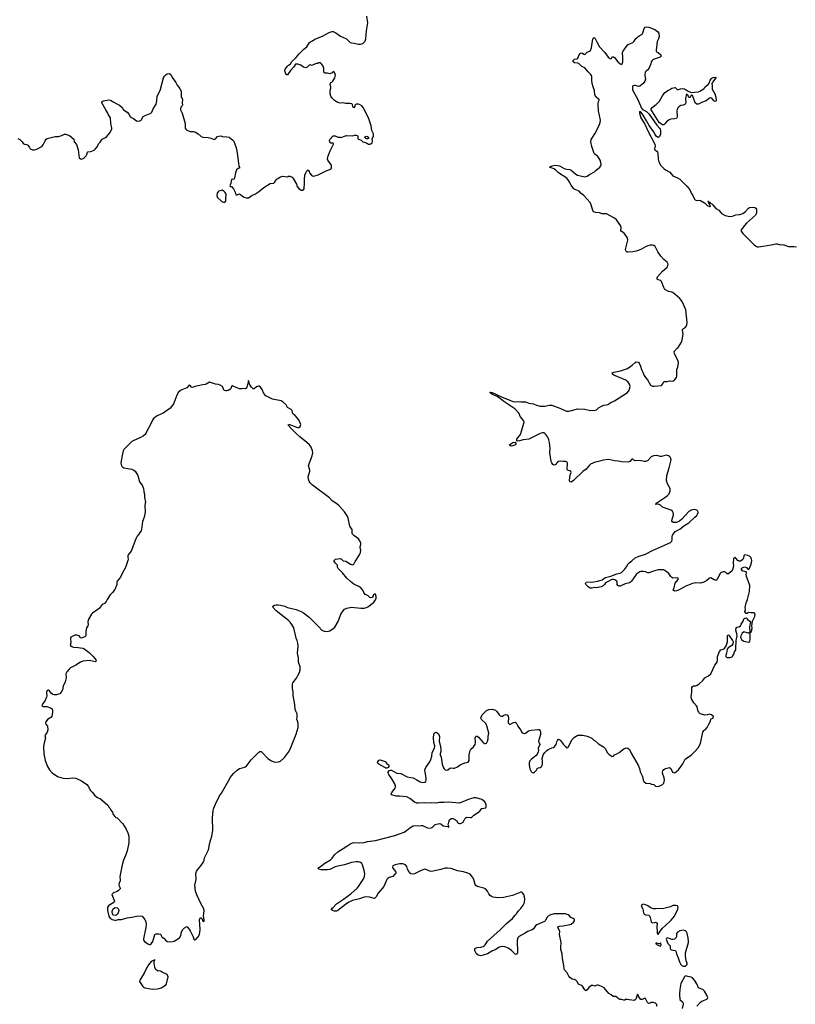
# Model space of a CAD drawing. Header units: inches. Extents: x 1771465 to 1971076, y 472029 to 643563.
# Tile 19 of 127: x 1856329 to 1869890, y 508529 to 525746. Entities that reach past the tile are written whole.
import ezdxf

# ---------------------------------------------------------------- set-up
doc = ezdxf.new("R2010")
doc.units = ezdxf.units.IN
doc.header["$MEASUREMENT"] = 0
for name, color, linetype in [('B8550', 7, 'Continuous'), ('B8551', 7, 'Continuous'), ('B8552', 7, 'Continuous'), ('B8560', 7, 'Continuous'), ('B8561', 7, 'Continuous'), ('B8562', 7, 'Continuous')]:
    doc.layers.add(name, color=color, linetype=linetype)

msp = doc.modelspace()

# ---------------------------------------------------------------- linework, layer by layer
at = {"layer": 'B8550', "color": 6, "elevation": 500}
for points in [[(1857992, 510000), (1858010, 509996), (1858018, 510000)], [(1858522, 510000), (1858532, 509972), (1858538, 509930), (1858536, 509870), (1858493, 509673), (1858496, 509650), (1858510, 509628), (1858570, 509585), (1858590, 509577), (1858610, 509577), (1858630, 509586), (1858658, 509630), (1858689, 509750), (1858717, 509763), (1858763, 509763), (1858790, 509758), (1858798, 509750), (1858801, 509730), (1858811, 509710), (1858821, 509701), (1858850, 509686), (1858877, 509650), (1858905, 509630), (1858970, 509620), (1859030, 509634), (1859125, 509690), (1859146, 509730), (1859160, 509790), (1859177, 509830), (1859210, 509865), (1859250, 509887), (1859270, 509875), (1859310, 509813), (1859362, 509710), (1859371, 509670), (1859390, 509656), (1859410, 509661), (1859452, 509710), (1859472, 509748), (1859485, 509830), (1859481, 509930), (1859473, 510000)], [(1859524, 510000), (1859530, 509985), (1859542, 509982), (1859550, 509974), (1859552, 510000)]]:
    msp.add_lwpolyline(points, dxfattribs=at)
msp.add_lwpolyline([(1858690, 509314), (1858680, 509300), (1858650, 509289), (1858630, 509275), (1858579, 509221), (1858550, 509172), (1858505, 509075), (1858428, 508950), (1858426, 508930), (1858435, 508910), (1858483, 508843), (1858494, 508830), (1858517, 508817), (1858650, 508796), (1858730, 508797), (1858770, 508805), (1858802, 508818), (1858861, 508850), (1858883, 508870), (1858896, 508890), (1858902, 508910), (1858924, 509010), (1858909, 509049), (1858818, 509090), (1858803, 509103), (1858776, 509116), (1858746, 509110), (1858704, 509144), (1858690, 509178), (1858679, 509250), (1858681, 509279), (1858688, 509290), (1858682, 509298), (1858690, 509294), (1858693, 509310)], close=True, dxfattribs=at)
at = {"layer": 'B8551', "color": 6, "elevation": 500}
for points in [[(1860000, 519278), (1859975, 519265), (1859950, 519258), (1859930, 519257), (1859904, 519264), (1859895, 519275), (1859873, 519330), (1859834, 519354), (1859805, 519365), (1859750, 519370), (1859650, 519406), (1859590, 519372), (1859570, 519365), (1859530, 519364), (1859450, 519341), (1859390, 519332), (1859350, 519313), (1859330, 519318), (1859312, 519352), (1859290, 519353), (1859252, 519308), (1859165, 519275), (1859139, 519261), (1859108, 519232), (1859078, 519182), (1859044, 519090), (1859015, 519030), (1858989, 518990), (1858951, 518949), (1858837, 518863), (1858730, 518817), (1858670, 518772), (1858650, 518743), (1858618, 518670), (1858552, 518550), (1858536, 518510), (1858522, 518490), (1858496, 518470), (1858430, 518434), (1858310, 518381), (1858292, 518368), (1858150, 518230), (1858140, 518210), (1858126, 518154), (1858102, 518030), (1858098, 517990), (1858110, 517947), (1858130, 517920), (1858149, 517909), (1858290, 517885), (1858323, 517870), (1858346, 517850), (1858396, 517776), (1858424, 517664), (1858470, 517607), (1858494, 517550), (1858500, 517490), (1858510, 517450), (1858513, 517390), (1858531, 517310), (1858523, 517290), (1858517, 517250), (1858523, 517137), (1858507, 517050), (1858475, 516970), (1858457, 516830), (1858450, 516809), (1858430, 516782), (1858414, 516750), (1858385, 516715), (1858362, 516670), (1858333, 516590), (1858304, 516530), (1858279, 516450), (1858228, 516390), (1858219, 516370), (1858217, 516350), (1858224, 516310), (1858222, 516290), (1858176, 516170), (1858124, 516076), (1858090, 515998), (1858033, 515930), (1858026, 515910), (1858029, 515870), (1858024, 515850), (1857990, 515781), (1857950, 515730), (1857910, 515692), (1857858, 515610), (1857838, 515570), (1857817, 515543), (1857810, 515535), (1857770, 515518), (1857719, 515450), (1857604, 515370), (1857587, 515350), (1857527, 515250), (1857518, 515210), (1857524, 515170), (1857521, 515150), (1857497, 515110), (1857484, 515050), (1857485, 514970), (1857470, 514955), (1857435, 514945), (1857410, 514929), (1857390, 514938), (1857386, 514950), (1857369, 514970), (1857350, 514981), (1857330, 514986), (1857290, 514983), (1857224, 514950), (1857217, 514930), (1857220, 514850), (1857210, 514810), (1857221, 514790), (1857270, 514772), (1857350, 514768), (1857430, 514758), (1857450, 514750), (1857542, 514682), (1857610, 514617), (1857650, 514570), (1857662, 514550), (1857667, 514530), (1857650, 514517), (1857550, 514540), (1857430, 514531), (1857390, 514511), (1857310, 514457), (1857215, 514410), (1857191, 514390), (1857150, 514341), (1857133, 514310), (1857139, 514239), (1857126, 514170), (1857090, 514090), (1857078, 514030), (1857054, 513986), (1857030, 513961), (1857010, 513950), (1856970, 513941), (1856930, 513940), (1856908, 513948), (1856885, 513965), (1856850, 514009), (1856830, 514022), (1856810, 514018), (1856799, 513990), (1856802, 513910), (1856794, 513886), (1856776, 513844), (1856736, 513790), (1856722, 513758), (1856714, 513750), (1856738, 513738), (1856806, 513734), (1856870, 513713), (1856894, 513694), (1856903, 513670), (1856903, 513630), (1856890, 513569), (1856873, 513547), (1856815, 513510), (1856787, 513470), (1856781, 513450), (1856785, 513430), (1856816, 513390), (1856818, 513330), (1856810, 513289), (1856771, 513230), (1856778, 513190), (1856776, 513170), (1856748, 513070), (1856744, 513030), (1856752, 512910), (1856775, 512795), (1856814, 512690), (1856850, 512628), (1856894, 512574), (1856990, 512514), (1857050, 512494), (1857090, 512486), (1857170, 512480), (1857250, 512487), (1857310, 512485), (1857410, 512438), (1857502, 512370), (1857523, 512343), (1857565, 512270), (1857598, 512238), (1857643, 512183), (1857688, 512148), (1857740, 512120), (1857871, 512010), (1857892, 511972), (1857910, 511954), (1857922, 511922), (1857951, 511891), (1857965, 511850), (1857990, 511812), (1858010, 511798), (1858030, 511792), (1858130, 511685), (1858190, 511592), (1858221, 511530), (1858235, 511470), (1858237, 511350), (1858205, 511210), (1858179, 511130), (1858145, 511050), (1858128, 510990), (1858085, 510795), (1858082, 510750), (1858088, 510710), (1858086, 510690), (1858070, 510650), (1858063, 510610), (1858079, 510579), (1858085, 510550), (1858059, 510521), (1858030, 510503), (1857970, 510477), (1857938, 510450), (1857985, 510330), (1857972, 510310), (1857890, 510255), (1857866, 510230), (1857861, 510210), (1857864, 510170), (1857887, 510070), (1857910, 510038), (1857945, 510010), (1857992, 510000)], [(1859552, 510000), (1859552, 510008), (1859544, 510070), (1859554, 510170), (1859545, 510210), (1859496, 510290), (1859463, 510370), (1859424, 510444), (1859403, 510510), (1859390, 510610), (1859413, 510710), (1859410, 510814), (1859421, 510850), (1859440, 510880), (1859498, 510950), (1859538, 511010), (1859552, 511050), (1859559, 511090), (1859630, 511230), (1859653, 511350), (1859686, 511470), (1859705, 511570), (1859702, 511790), (1859709, 511911), (1859716, 511950), (1859768, 512072), (1859793, 512110), (1859824, 512176), (1859858, 512222), (1860000, 512476)], [(1858018, 510000), (1858050, 510015), (1858110, 510012), (1858210, 510041), (1858291, 510051), (1858368, 510072), (1858438, 510078), (1858469, 510069), (1858518, 510010), (1858522, 510000)], [(1859473, 510000), (1859472, 510010), (1859490, 510046), (1859511, 510030), (1859524, 510000)]]:
    msp.add_lwpolyline(points, dxfattribs=at)
msp.add_lwpolyline([(1858010, 510084), (1857969, 510089), (1857954, 510114), (1857944, 510150), (1857949, 510170), (1857964, 510196), (1857986, 510214), (1858010, 510221), (1858030, 510216), (1858050, 510201), (1858059, 510190), (1858063, 510170), (1858051, 510130), (1858034, 510106)], close=True, dxfattribs=at)
at = {"layer": 'B8552', "color": 6, "elevation": 500}
msp.add_lwpolyline([(1856294, 523670), (1856330, 523652), (1856371, 523611), (1856390, 523581), (1856411, 523571), (1856445, 523565), (1856471, 523551), (1856491, 523530), (1856498, 523510), (1856512, 523490), (1856550, 523471), (1856590, 523471), (1856630, 523481), (1856713, 523527), (1856741, 523559), (1856772, 523630), (1856790, 523654), (1856810, 523667), (1856950, 523704), (1857010, 523705), (1857050, 523716), (1857110, 523747), (1857130, 523745), (1857199, 523719), (1857275, 523655), (1857281, 523610), (1857323, 523563), (1857351, 523470), (1857371, 523331), (1857390, 523311), (1857410, 523307), (1857450, 523327), (1857490, 523367), (1857505, 523390), (1857513, 523430), (1857522, 523438), (1857570, 523442), (1857630, 523466), (1857650, 523480), (1857687, 523530), (1857704, 523576), (1857734, 523606), (1857770, 523655), (1857830, 523684), (1857850, 523704), (1857903, 523770), (1857938, 523830), (1857942, 523850), (1857924, 523930), (1857914, 524030), (1857883, 524083), (1857871, 524111), (1857832, 524170), (1857765, 524290), (1857765, 524310), (1857770, 524316), (1857795, 524325), (1857890, 524342), (1857910, 524341), (1857930, 524331), (1857953, 524313), (1858050, 524265), (1858073, 524250), (1858119, 524210), (1858145, 524170), (1858210, 524130), (1858244, 524090), (1858260, 524050), (1858270, 524042), (1858318, 524018), (1858370, 523978), (1858390, 523973), (1858430, 523979), (1858451, 523989), (1858461, 523999), (1858487, 524053), (1858521, 524070), (1858610, 524103), (1858622, 524110), (1858639, 524130), (1858664, 524190), (1858715, 524270), (1858729, 524329), (1858733, 524410), (1858782, 524510), (1858845, 524730), (1858862, 524758), (1858890, 524786), (1858910, 524798), (1858950, 524804), (1858969, 524789), (1858993, 524733), (1859056, 524650), (1859083, 524603), (1859130, 524540), (1859153, 524493), (1859149, 524409), (1859154, 524394), (1859170, 524370), (1859175, 524350), (1859170, 524290), (1859175, 524250), (1859170, 524237), (1859144, 524216), (1859140, 524190), (1859143, 524170), (1859169, 524110), (1859220, 523930), (1859224, 523910), (1859222, 523850), (1859232, 523830), (1859250, 523814), (1859310, 523790), (1859370, 523792), (1859390, 523786), (1859450, 523750), (1859503, 523703), (1859530, 523689), (1859624, 523684), (1859670, 523673), (1859730, 523651), (1859750, 523661), (1859790, 523701), (1859811, 523711), (1859846, 523714), (1859870, 523705), (1859950, 523699), (1859990, 523691), (1860000, 523683)], dxfattribs=at)
msp.add_lwpolyline([(1859870, 522763), (1859850, 522762), (1859810, 522748), (1859791, 522730), (1859782, 522710), (1859777, 522670), (1859782, 522642), (1859870, 522563), (1859890, 522553), (1859910, 522553), (1859930, 522570), (1859932, 522630), (1859941, 522670), (1859936, 522696), (1859923, 522723), (1859904, 522744)], close=True, dxfattribs=at)
at = {"layer": 'B8560', "color": 6, "elevation": 400}
for points in [[(1865522, 510000), (1865517, 509990), (1865504, 509976), (1865370, 509919), (1865350, 509904), (1865312, 509850), (1865290, 509832), (1865210, 509804), (1865168, 509772), (1865090, 509735), (1865054, 509710), (1865038, 509690), (1865024, 509650), (1865030, 509430), (1865010, 509403), (1864990, 509406), (1864925, 509470), (1864870, 509510), (1864810, 509535), (1864770, 509542), (1864710, 509527), (1864654, 509490), (1864583, 509457), (1864510, 509414), (1864430, 509387), (1864390, 509379), (1864370, 509380), (1864342, 509390), (1864310, 509416), (1864290, 509450), (1864284, 509470), (1864286, 509494), (1864301, 509510), (1864330, 509524), (1864390, 509527), (1864430, 509541), (1864450, 509553), (1864468, 509572), (1864505, 509635), (1864730, 509829), (1864839, 509941), (1864908, 510000)], [(1867472, 508490), (1867461, 508530), (1867447, 508547), (1867410, 508562), (1867370, 508560), (1867350, 508548), (1867325, 508545), (1867303, 508563), (1867270, 508630), (1867250, 508630), (1867210, 508614), (1867190, 508616), (1867163, 508643), (1867147, 508670), (1867144, 508690), (1867130, 508704), (1867099, 508621), (1867090, 508607), (1867070, 508593), (1867030, 508603), (1866985, 508605), (1866950, 508616), (1866930, 508617), (1866910, 508602), (1866890, 508600), (1866850, 508612), (1866830, 508612), (1866810, 508618), (1866750, 508663), (1866707, 508667), (1866670, 508695), (1866630, 508718), (1866550, 508820), (1866510, 508833), (1866450, 508864), (1866430, 508865), (1866410, 508858), (1866390, 508844), (1866350, 508857), (1866324, 508856), (1866278, 508822), (1866250, 508784), (1866230, 508765), (1866210, 508784), (1866170, 508845), (1866150, 508859), (1866101, 508881), (1866070, 508932), (1866052, 508952), (1866030, 508962), (1865989, 508970), (1865950, 508996), (1865930, 509021), (1865899, 509079), (1865854, 509130), (1865846, 509150), (1865841, 509210), (1865819, 509330), (1865811, 509409), (1865788, 509490), (1865788, 509528), (1865797, 509610), (1865769, 509750), (1865773, 509810), (1865740, 509870), (1865751, 509889), (1865765, 509895), (1865830, 509899), (1865950, 509922), (1865970, 509931), (1866020, 509970), (1866030, 509990), (1866028, 510000)], [(1867362, 510000), (1867368, 509970), (1867380, 509960), (1867390, 509954), (1867450, 509968), (1867474, 509950), (1867468, 509870), (1867476, 509810), (1867474, 509774), (1867480, 509760), (1867490, 509751), (1867527, 509810), (1867570, 509862), (1867618, 509910), (1867710, 509989), (1867719, 510000)], [(1868170, 508494), (1868233, 508567), (1868257, 508583), (1868340, 508620), (1868354, 508630), (1868359, 508650), (1868345, 508690), (1868301, 508761), (1868270, 508789), (1868210, 508809), (1868199, 508819), (1868166, 508890), (1868125, 508950), (1868090, 508990), (1868070, 509001), (1868013, 509013), (1867970, 509029), (1867950, 509009), (1867888, 508892), (1867869, 508790), (1867863, 508710), (1867867, 508667), (1867873, 508650), (1867872, 508612), (1867916, 508570), (1867929, 508550), (1867930, 508530), (1867910, 508455)]]:
    msp.add_lwpolyline(points, dxfattribs=at)
for points in [[(1867930, 509827), (1867870, 509814), (1867828, 509792), (1867813, 509767), (1867811, 509710), (1867805, 509695), (1867775, 509670), (1867750, 509661), (1867730, 509661), (1867670, 509687), (1867650, 509690), (1867638, 509682), (1867630, 509670), (1867663, 509590), (1867700, 509550), (1867701, 509510), (1867710, 509490), (1867750, 509476), (1867790, 509470), (1867799, 509459), (1867810, 509410), (1867842, 509342), (1867864, 509270), (1867890, 509227), (1867910, 509203), (1867930, 509195), (1867950, 509194), (1867970, 509199), (1867990, 509213), (1867998, 509230), (1867998, 509250), (1867983, 509290), (1867970, 509370), (1867968, 509430), (1868023, 509610), (1868025, 509630), (1868018, 509690), (1868001, 509770), (1867992, 509790), (1867970, 509813)], [(1867530, 509599), (1867510, 509584), (1867504, 509584), (1867470, 509599), (1867450, 509598), (1867450, 509587), (1867462, 509582), (1867472, 509570), (1867530, 509548), (1867545, 509570), (1867536, 509596)]]:
    msp.add_lwpolyline(points, close=True, dxfattribs=at)
at = {"layer": 'B8561', "color": 6}
for points, elevation in [([(1864908, 510000), (1864943, 510030), (1864990, 510090), (1865013, 510110), (1865043, 510157), (1865090, 510207), (1865130, 510260), (1865153, 510310), (1865161, 510370), (1865157, 510410), (1865144, 510450), (1865121, 510481), (1865110, 510488), (1865090, 510488), (1864947, 510430), (1864790, 510396), (1864690, 510393), (1864605, 510405), (1864575, 510415), (1864552, 510432), (1864530, 510461), (1864508, 510510), (1864472, 510550), (1864443, 510563), (1864329, 510589), (1864304, 510604), (1864290, 510626), (1864269, 510709), (1864248, 510750), (1864202, 510802), (1864163, 510823), (1864090, 510843), (1863983, 510863), (1863870, 510905), (1863810, 510912), (1863770, 510908), (1863690, 510886), (1863530, 510853), (1863498, 510858), (1863450, 510882), (1863410, 510891), (1863350, 510871), (1863230, 510810), (1863190, 510804), (1863167, 510810), (1863130, 510853), (1863110, 510890), (1863097, 510937), (1863072, 510970), (1863030, 510987), (1862970, 510988), (1862891, 510970), (1862854, 510950), (1862845, 510930), (1862851, 510910), (1862899, 510850), (1862906, 510830), (1862896, 510810), (1862850, 510764), (1862790, 510747), (1862765, 510730), (1862750, 510710), (1862694, 510590), (1862597, 510470), (1862560, 510410), (1862543, 510390), (1862530, 510382), (1862510, 510383), (1862445, 510405), (1862390, 510408), (1862350, 510401), (1862270, 510375), (1862150, 510346), (1862086, 510314), (1862025, 510275), (1861890, 510170), (1861870, 510160), (1861830, 510160), (1861795, 510170), (1861783, 510183), (1861778, 510190), (1861792, 510210), (1861810, 510222), (1861870, 510284), (1861993, 510367), (1862118, 510462), (1862230, 510562), (1862253, 510587), (1862333, 510710), (1862358, 510762), (1862362, 510810), (1862352, 510870), (1862324, 510970), (1862312, 510992), (1862290, 511011), (1862250, 511023), (1862210, 511023), (1862130, 511007), (1862010, 510968), (1861890, 510947), (1861847, 510933), (1861749, 510889), (1861710, 510883), (1861602, 510882), (1861559, 510890), (1861541, 510910), (1861590, 510941), (1861662, 510998), (1861763, 511057), (1861790, 511083), (1861835, 511145), (1861890, 511194), (1861984, 511256), (1862050, 511292), (1862101, 511330), (1862133, 511347), (1862170, 511356), (1862270, 511350), (1862350, 511358), (1862410, 511379), (1862550, 511396), (1862890, 511483), (1863050, 511537), (1863094, 511566), (1863150, 511616), (1863211, 511649), (1863350, 511657), (1863370, 511654), (1863457, 511617), (1863510, 511610), (1863539, 511621), (1863590, 511672), (1863670, 511692), (1863690, 511686), (1863730, 511648), (1863817, 511637), (1863830, 511622), (1863830, 511646), (1863822, 511670), (1863830, 511716), (1863845, 511755), (1863870, 511777), (1863910, 511776), (1863950, 511755), (1863963, 511743), (1863990, 511704), (1864010, 511690), (1864030, 511689), (1864050, 511694), (1864084, 511716), (1864110, 511770), (1864130, 511792), (1864150, 511800), (1864210, 511795), (1864230, 511798), (1864270, 511837), (1864370, 511902), (1864408, 511952), (1864476, 511964), (1864484, 511976), (1864483, 512010), (1864471, 512051), (1864455, 512075), (1864410, 512111), (1864370, 512125), (1864310, 512137), (1864270, 512137), (1864190, 512119), (1864050, 512060), (1864010, 512047), (1863830, 512066), (1863750, 512056), (1863670, 512058), (1863610, 512046), (1863530, 512055), (1863450, 512047), (1863410, 512050), (1863304, 512044), (1863270, 512047), (1863230, 512063), (1863148, 512130), (1863110, 512151), (1863090, 512157), (1862970, 512170), (1862909, 512169), (1862837, 512190), (1862825, 512210), (1862834, 512230), (1862894, 512310), (1862900, 512330), (1862898, 512350), (1862885, 512385), (1862838, 512470), (1862784, 512550), (1862774, 512570), (1862773, 512590), (1862790, 512616), (1862810, 512623), (1862830, 512622), (1862910, 512579), (1862930, 512572), (1862990, 512564), (1863105, 512505), (1863170, 512498), (1863208, 512488), (1863270, 512456), (1863330, 512417), (1863370, 512410), (1863410, 512416), (1863430, 512427), (1863437, 512450), (1863437, 512483), (1863414, 512630), (1863430, 512670), (1863502, 512770), (1863520, 512810), (1863535, 512870), (1863540, 512930), (1863580, 513010), (1863587, 513050), (1863567, 513110), (1863564, 513190), (1863569, 513250), (1863578, 513270), (1863590, 513280), (1863610, 513288), (1863630, 513279), (1863650, 513259), (1863663, 513230), (1863666, 513210), (1863660, 513130), (1863689, 513029), (1863693, 512990), (1863692, 512950), (1863681, 512910), (1863682, 512890), (1863698, 512850), (1863714, 512730), (1863735, 512675), (1863750, 512649), (1863770, 512632), (1863790, 512626), (1863814, 512630), (1863850, 512660), (1863870, 512667), (1863910, 512660), (1863930, 512661), (1863981, 512679), (1864030, 512718), (1864110, 512750), (1864170, 512764), (1864186, 512794), (1864190, 512894), (1864205, 512970), (1864217, 512990), (1864266, 513030), (1864290, 513075), (1864297, 513110), (1864294, 513190), (1864310, 513226), (1864330, 513218), (1864350, 513202), (1864430, 513107), (1864450, 513092), (1864470, 513090), (1864490, 513098), (1864510, 513130), (1864521, 513170), (1864518, 513210), (1864530, 513270), (1864499, 513399), (1864479, 513439), (1864404, 513510), (1864394, 513530), (1864396, 513550), (1864416, 513590), (1864490, 513668), (1864530, 513687), (1864590, 513689), (1864650, 513670), (1864673, 513650), (1864710, 513590), (1864730, 513573), (1864750, 513565), (1864770, 513568), (1864796, 513584), (1864825, 513595), (1864853, 513593), (1864871, 513570), (1864875, 513530), (1864869, 513470), (1864872, 513450), (1864879, 513439), (1864890, 513429), (1864910, 513427), (1864949, 513451), (1864970, 513458), (1864990, 513460), (1865010, 513450), (1865036, 513390), (1865087, 513330), (1865109, 513289), (1865130, 513270), (1865150, 513266), (1865170, 513273), (1865227, 513313), (1865275, 513325), (1865390, 513337), (1865412, 513332), (1865430, 513311), (1865435, 513290), (1865433, 513247), (1865400, 513130), (1865405, 513110), (1865419, 513090), (1865425, 513070), (1865395, 513010), (1865398, 512970), (1865394, 512946), (1865377, 512903), (1865361, 512879), (1865270, 512808), (1865250, 512785), (1865235, 512750), (1865237, 512710), (1865248, 512648), (1865270, 512599), (1865290, 512581), (1865310, 512578), (1865329, 512591), (1865368, 512630), (1865378, 512650), (1865398, 512662), (1865430, 512671), (1865450, 512685), (1865465, 512710), (1865469, 512730), (1865469, 512770), (1865462, 512830), (1865482, 512890), (1865510, 512932), (1865548, 512970), (1865570, 512985), (1865630, 513012), (1865670, 513018), (1865709, 513070), (1865719, 513121), (1865730, 513145), (1865742, 513158), (1865750, 513163), (1865770, 513154), (1865790, 513134), (1865830, 513077), (1865870, 513035), (1865890, 513016), (1865910, 513018), (1865926, 513034), (1865963, 513117), (1865990, 513161), (1866030, 513198), (1866090, 513235), (1866175, 513235), (1866250, 513219), (1866330, 513185), (1866365, 513150), (1866390, 513135), (1866446, 513086), (1866536, 513030), (1866563, 513003), (1866608, 512928), (1866630, 512901), (1866650, 512883), (1866690, 512862), (1866709, 512871), (1866728, 512890), (1866770, 512907), (1866810, 512930), (1866890, 512996), (1866930, 513016), (1866962, 513010), (1866990, 512982), (1867020, 512920), (1867145, 512710), (1867165, 512650), (1867175, 512595), (1867219, 512510), (1867231, 512450), (1867243, 512423), (1867278, 512398), (1867350, 512391), (1867378, 512378), (1867414, 512370), (1867446, 512346), (1867470, 512338), (1867510, 512344), (1867570, 512373), (1867590, 512394), (1867603, 512450), (1867597, 512490), (1867568, 512570), (1867566, 512590), (1867572, 512610), (1867590, 512636), (1867610, 512647), (1867690, 512668), (1867714, 512654), (1867744, 512590), (1867770, 512575), (1867790, 512580), (1867850, 512631), (1867926, 512734), (1867950, 512790), (1867966, 512814), (1868073, 512890), (1868133, 512947), (1868190, 513015), (1868230, 513090), (1868275, 513290), (1868290, 513315), (1868314, 513330), (1868349, 513371), (1868376, 513430), (1868401, 513470), (1868410, 513512), (1868419, 513521), (1868450, 513531), (1868461, 513550), (1868453, 513570), (1868427, 513593), (1868390, 513601), (1868350, 513589), (1868310, 513587), (1868250, 513601), (1868229, 513610), (1868204, 513630), (1868184, 513670), (1868173, 513730), (1868164, 513750), (1868118, 513798), (1868072, 513872), (1868071, 513910), (1868082, 513990), (1868080, 514070), (1868090, 514088), (1868110, 514097), (1868150, 514100), (1868175, 514110), (1868202, 514130), (1868270, 514193), (1868310, 514238), (1868370, 514270), (1868410, 514310), (1868450, 514382), (1868481, 514459), (1868521, 514510), (1868530, 514550), (1868530, 514610), (1868564, 514696), (1868590, 514725), (1868630, 514738), (1868650, 514750), (1868682, 514798), (1868705, 514870), (1868707, 514910), (1868703, 514977), (1868709, 514991), (1868730, 514982), (1868791, 514890), (1868801, 514870), (1868801, 514850), (1868798, 514830), (1868779, 514801), (1868717, 514763), (1868700, 514740), (1868687, 514670), (1868674, 514630), (1868677, 514610), (1868695, 514595), (1868750, 514591), (1868770, 514597), (1868790, 514609), (1868799, 514621), (1868815, 514650), (1868827, 514693), (1868847, 514730), (1868852, 514750), (1868853, 514890), (1868875, 514970), (1868870, 515010), (1868852, 515070), (1868849, 515090), (1868854, 515106), (1868870, 515124), (1868910, 515131), (1868929, 515150), (1868942, 515178), (1868977, 515230), (1868989, 515270), (1869010, 515283), (1869030, 515285), (1869050, 515272), (1869062, 515250), (1869092, 515230), (1869105, 515210), (1869097, 515163), (1869086, 515130), (1869087, 515093), (1869098, 515042), (1869090, 515038), (1869079, 515021), (1869070, 515019), (1869010, 515039), (1868990, 515041), (1868982, 515038), (1868962, 515018), (1868938, 514970), (1868934, 514950), (1868939, 514930), (1868951, 514910), (1868970, 514890), (1868990, 514878), (1869070, 514861), (1869090, 514870), (1869096, 514884), (1869100, 514910), (1869098, 515002), (1869106, 515034), (1869110, 515032), (1869132, 515072), (1869134, 515110), (1869128, 515150), (1869139, 515230), (1869184, 515310), (1869189, 515349), (1869170, 515374), (1869150, 515377), (1869110, 515374), (1869070, 515382), (1869050, 515362), (1869030, 515361), (1869010, 515390), (1869017, 515430), (1869015, 515470), (1869032, 515550), (1869054, 515610), (1869091, 515750), (1869092, 515852), (1869085, 515890), (1869036, 516010), (1869029, 516050), (1869034, 516074), (1869029, 516089), (1868970, 516104), (1868948, 516130), (1868951, 516150), (1868961, 516159), (1868987, 516173), (1869010, 516176), (1869036, 516170), (1869059, 516139), (1869070, 516131), (1869091, 516149), (1869125, 516250), (1869131, 516290), (1869126, 516310), (1869110, 516344), (1869090, 516364), (1869059, 516379), (1869010, 516391), (1868996, 516384), (1868989, 516371), (1868981, 516330), (1868971, 516309), (1868950, 516290), (1868930, 516280), (1868910, 516277), (1868882, 516290), (1868850, 516330), (1868830, 516347), (1868810, 516322), (1868805, 516245), (1868809, 516190), (1868792, 516128), (1868777, 516103), (1868710, 516052), (1868690, 516060), (1868677, 516077), (1868653, 516093), (1868630, 516093), (1868599, 516081), (1868583, 516070), (1868570, 516054), (1868525, 515955), (1868514, 515946), (1868490, 515946), (1868470, 515952), (1868410, 515989), (1868390, 515983), (1868343, 515937), (1868292, 515908), (1868230, 515896), (1868150, 515897), (1868090, 515887), (1867977, 515843), (1867850, 515773), (1867810, 515758), (1867776, 515756), (1867754, 515770), (1867770, 515810), (1867787, 515893), (1867838, 515950), (1867847, 515970), (1867841, 515981), (1867830, 515987), (1867750, 515982), (1867730, 515990), (1867711, 516011), (1867681, 516061), (1867610, 516116), (1867586, 516126), (1867490, 516124), (1867410, 516102), (1867330, 516072), (1867310, 516073), (1867269, 516089), (1867230, 516097), (1867190, 516096), (1867170, 516091), (1867139, 516070), (1867110, 516043), (1867027, 515930), (1867008, 515910), (1866990, 515899), (1866917, 515883), (1866830, 515842), (1866810, 515840), (1866786, 515850), (1866776, 515870), (1866776, 515910), (1866767, 515927), (1866734, 515954), (1866710, 515960), (1866690, 515960), (1866670, 515953), (1866630, 515927), (1866570, 515899), (1866556, 515870), (1866530, 515845), (1866494, 515830), (1866410, 515812), (1866370, 515815), (1866330, 515805), (1866310, 515805), (1866290, 515813), (1866270, 515828), (1866227, 515870), (1866222, 515890), (1866232, 515908), (1866365, 515915), (1866430, 515926), (1866497, 515943), (1866511, 515949), (1866536, 515970), (1866570, 515991), (1866663, 516017), (1866770, 516055), (1866830, 516068), (1866850, 516080), (1866902, 516130), (1866940, 516180), (1866967, 516230), (1866986, 516250), (1867034, 516286), (1867090, 516335), (1867142, 516358), (1867270, 516398), (1867390, 516464), (1867710, 516604), (1867730, 516626), (1867738, 516650), (1867736, 516710), (1867742, 516730), (1867790, 516794), (1867810, 516810), (1867870, 516837), (1867943, 516897), (1868030, 516949), (1868131, 517049), (1868170, 517079), (1868181, 517099), (1868190, 517130), (1868187, 517150), (1868170, 517169), (1868130, 517182), (1868070, 517167), (1868050, 517160), (1868030, 517145), (1867908, 517012), (1867862, 516978), (1867810, 516956), (1867755, 516955), (1867732, 516972), (1867732, 516990), (1867760, 517090), (1867756, 517130), (1867743, 517150), (1867713, 517170), (1867683, 517183), (1867570, 517222), (1867530, 517258), (1867510, 517268), (1867486, 517274), (1867448, 517270), (1867459, 517281), (1867459, 517290), (1867486, 517310), (1867610, 517389), (1867650, 517419), (1867682, 517458), (1867704, 517510), (1867704, 517550), (1867655, 517630), (1867640, 517690), (1867643, 517777), (1867685, 517910), (1867717, 518050), (1867710, 518090), (1867692, 518110), (1867670, 518121), (1867630, 518130), (1867550, 518110), (1867530, 518110), (1867470, 518123), (1867410, 518117), (1867370, 518101), (1867305, 518035), (1867270, 518019), (1867250, 518019), (1867170, 518041), (1867090, 518033), (1867064, 518044), (1867050, 518059), (1867030, 518061), (1866999, 518021), (1866970, 518010), (1866850, 518016), (1866790, 518026), (1866730, 518030), (1866630, 518053), (1866530, 518043), (1866450, 518020), (1866390, 518009), (1866310, 517972), (1866290, 517957), (1866232, 517888), (1866177, 517843), (1866012, 517688), (1865970, 517661), (1865950, 517664), (1865943, 517690), (1865956, 517790), (1865968, 517830), (1865966, 517846), (1865950, 517860), (1865908, 517868), (1865900, 517880), (1865899, 517910), (1865908, 517970), (1865906, 517990), (1865894, 518014), (1865870, 518021), (1865830, 518019), (1865790, 518024), (1865750, 518020), (1865730, 518008), (1865690, 517960), (1865670, 517957), (1865650, 517969), (1865630, 517998), (1865622, 518022), (1865598, 518170), (1865604, 518250), (1865591, 518351), (1865580, 518400), (1865564, 518444), (1865530, 518493), (1865510, 518512), (1865490, 518522), (1865470, 518522), (1865430, 518508), (1865290, 518438), (1865230, 518414), (1865130, 518399), (1865070, 518382), (1865039, 518379), (1865022, 518382), (1865023, 518410), (1865032, 518430), (1865070, 518470), (1865092, 518510), (1865143, 518690), (1865147, 518710), (1865141, 518730), (1865079, 518810), (1865059, 518859), (1864983, 518943), (1864791, 519070), (1864735, 519115), (1864676, 519156), (1864594, 519190), (1864565, 519210), (1864562, 519222), (1864548, 519230), (1864565, 519235), (1864590, 519230), (1864765, 519145), (1864870, 519105), (1864950, 519069), (1864990, 519065), (1865050, 519071), (1865090, 519064), (1865170, 519064), (1865230, 519038), (1865310, 519031), (1865366, 519006), (1865430, 518991), (1865510, 518991), (1865590, 519007), (1865630, 519003), (1865770, 518956), (1865890, 518901), (1865930, 518902), (1866090, 518940), (1866210, 518937), (1866310, 518911), (1866390, 518917), (1866415, 518925), (1866450, 518957), (1866510, 518993), (1866536, 519004), (1866590, 519010), (1866610, 519017), (1866667, 519053), (1866730, 519082), (1866953, 519230), (1866982, 519270), (1867002, 519330), (1866993, 519370), (1866967, 519410), (1866925, 519445), (1866718, 519530), (1866692, 519550), (1866686, 519570), (1866715, 519585), (1866836, 519604), (1866956, 519644), (1867037, 519703), (1867090, 519753), (1867110, 519764), (1867140, 519760), (1867150, 519755), (1867161, 519741), (1867184, 519690), (1867198, 519630), (1867225, 519585), (1867250, 519523), (1867270, 519492), (1867308, 519450), (1867358, 519358), (1867390, 519337), (1867430, 519336), (1867550, 519350), (1867568, 519372), (1867590, 519416), (1867599, 519421), (1867650, 519420), (1867691, 519429), (1867750, 519426), (1867770, 519438), (1867790, 519460), (1867811, 519489), (1867818, 519510), (1867821, 519570), (1867816, 519610), (1867819, 519630), (1867836, 519670), (1867848, 519750), (1867837, 519790), (1867793, 519870), (1867777, 519910), (1867771, 519930), (1867774, 519946), (1867827, 520000)], 400), ([(1860000, 512476), (1860010, 512493), (1860070, 512570), (1860130, 512623), (1860170, 512650), (1860265, 512675), (1860290, 512690), (1860378, 512802), (1860510, 512937), (1860530, 512948), (1860550, 512948), (1860570, 512935), (1860670, 512828), (1860730, 512784), (1860770, 512769), (1860795, 512765), (1860851, 512769), (1860890, 512782), (1860958, 512842), (1861030, 512937), (1861056, 512990), (1861162, 513250), (1861196, 513370), (1861195, 513430), (1861190, 513470), (1861175, 513510), (1861182, 513558), (1861180, 513610), (1861154, 513654), (1861144, 513684), (1861140, 513770), (1861113, 513930), (1861113, 513993), (1861100, 514050), (1861098, 514090), (1861101, 514130), (1861107, 514153), (1861170, 514230), (1861190, 514279), (1861222, 514330), (1861233, 514370), (1861235, 514390), (1861230, 514430), (1861202, 514510), (1861202, 514590), (1861183, 514670), (1861197, 514790), (1861194, 514846), (1861182, 514890), (1861165, 514930), (1861120, 515110), (1861089, 515170), (1861060, 515210), (1861030, 515240), (1860813, 515410), (1860758, 515470), (1860757, 515490), (1860781, 515510), (1860810, 515517), (1860850, 515517), (1860890, 515509), (1860963, 515490), (1861011, 515470), (1861164, 515430), (1861250, 515395), (1861290, 515374), (1861390, 515301), (1861560, 515130), (1861610, 515069), (1861650, 515052), (1861692, 515048), (1861730, 515053), (1861750, 515060), (1861810, 515099), (1861836, 515124), (1861898, 515222), (1861943, 515350), (1861984, 515410), (1862010, 515437), (1862050, 515456), (1862130, 515472), (1862296, 515456), (1862350, 515457), (1862394, 515466), (1862430, 515488), (1862518, 515562), (1862544, 515590), (1862559, 515630), (1862561, 515661), (1862550, 515698), (1862530, 515702), (1862512, 515690), (1862507, 515670), (1862490, 515645), (1862470, 515638), (1862450, 515643), (1862418, 515678), (1862370, 515697), (1862346, 515730), (1862329, 515770), (1862294, 515814), (1862257, 515837), (1862170, 515878), (1862110, 515920), (1862050, 515979), (1861972, 516072), (1861898, 516150), (1861886, 516174), (1861884, 516196), (1861888, 516210), (1861850, 516244), (1861829, 516270), (1861829, 516291), (1861850, 516312), (1861930, 516322), (1861954, 516310), (1861984, 516284), (1862030, 516276), (1862110, 516227), (1862150, 516215), (1862170, 516223), (1862195, 516270), (1862270, 516388), (1862288, 516430), (1862293, 516470), (1862280, 516510), (1862279, 516530), (1862291, 516570), (1862292, 516592), (1862275, 516635), (1862250, 516669), (1862168, 516728), (1862149, 516750), (1862141, 516770), (1862141, 516830), (1862110, 516870), (1862100, 516890), (1862071, 517030), (1862053, 517070), (1862010, 517138), (1861910, 517250), (1861857, 517290), (1861790, 517332), (1861743, 517383), (1861449, 517609), (1861409, 517650), (1861390, 517677), (1861377, 517710), (1861373, 517750), (1861402, 517850), (1861404, 517870), (1861388, 517908), (1861381, 517950), (1861443, 518117), (1861454, 518170), (1861451, 518210), (1861424, 518270), (1861395, 518310), (1861351, 518351), (1861227, 518450), (1861162, 518510), (1861079, 518590), (1861025, 518655), (1861026, 518670), (1861050, 518667), (1861170, 518622), (1861190, 518616), (1861210, 518617), (1861230, 518631), (1861241, 518650), (1861243, 518670), (1861207, 518750), (1861143, 518823), (1861111, 518851), (1861098, 518878), (1861090, 518910), (1861073, 518930), (1861010, 518963), (1860987, 519010), (1860937, 519057), (1860899, 519079), (1860750, 519110), (1860630, 519167), (1860597, 519210), (1860570, 519282), (1860541, 519321), (1860517, 519337), (1860502, 519338), (1860470, 519329), (1860430, 519289), (1860410, 519294), (1860381, 519321), (1860349, 519370), (1860330, 519438), (1860298, 519322), (1860290, 519302), (1860283, 519297), (1860270, 519293), (1860250, 519297), (1860210, 519289), (1860170, 519290), (1860085, 519325), (1860050, 519346), (1860034, 519330), (1860023, 519297), (1860014, 519286), (1860000, 519278)], 500), ([(1867719, 510000), (1867776, 510070), (1867833, 510190), (1867841, 510230), (1867831, 510251), (1867799, 510259), (1867770, 510258), (1867750, 510255), (1867705, 510235), (1867590, 510207), (1867450, 510197), (1867410, 510201), (1867370, 510213), (1867345, 510225), (1867298, 510258), (1867269, 510271), (1867230, 510278), (1867204, 510270), (1867193, 510250), (1867221, 510201), (1867234, 510130), (1867247, 510107), (1867270, 510096), (1867327, 510087), (1867338, 510078), (1867353, 510050), (1867362, 510000)], 400), ([(1866028, 510000), (1866027, 510010), (1866008, 510028), (1865965, 510050), (1865939, 510079), (1865916, 510096), (1865870, 510110), (1865747, 510113), (1865671, 510110), (1865610, 510094), (1865570, 510071), (1865549, 510051), (1865522, 510000)], 400)]:
    msp.add_lwpolyline(points, dxfattribs=dict(at, elevation=elevation))
at = {"layer": 'B8561', "color": 6, "elevation": 400}
for points in [[(1864930, 518290), (1864910, 518292), (1864899, 518299), (1864894, 518310), (1864915, 518330), (1864950, 518351), (1864990, 518361), (1864998, 518358), (1865004, 518330), (1864990, 518310), (1864950, 518292)], [(1862750, 512659), (1862730, 512660), (1862710, 512668), (1862610, 512730), (1862587, 512750), (1862588, 512770), (1862610, 512798), (1862630, 512804), (1862716, 512776), (1862727, 512770), (1862743, 512743), (1862780, 512710), (1862783, 512690), (1862770, 512670)]]:
    msp.add_lwpolyline(points, close=True, dxfattribs=at)
at = {"layer": 'B8562', "color": 6}
for points, elevation in [([(1860000, 523683), (1860048, 523648), (1860070, 523621), (1860118, 523490), (1860144, 523330), (1860153, 523233), (1860162, 523182), (1860171, 523169), (1860171, 523150), (1860150, 523145), (1860122, 523118), (1860103, 523070), (1860084, 522976), (1860070, 522954), (1860050, 522959), (1860031, 522949), (1860022, 522890), (1860003, 522843), (1860011, 522831), (1860030, 522831), (1860069, 522790), (1860098, 522730), (1860110, 522683), (1860130, 522681), (1860170, 522699), (1860190, 522691), (1860250, 522643), (1860290, 522630), (1860330, 522633), (1860390, 522673), (1860450, 522703), (1860503, 522737), (1860595, 522810), (1860710, 522882), (1860770, 522890), (1860781, 522899), (1860810, 522945), (1860830, 522964), (1860890, 522997), (1860931, 523011), (1861010, 523001), (1861030, 523012), (1861050, 523012), (1861090, 522991), (1861110, 522971), (1861170, 522871), (1861181, 522830), (1861201, 522801), (1861250, 522765), (1861277, 522763), (1861289, 522771), (1861301, 522790), (1861307, 522893), (1861306, 522950), (1861312, 523028), (1861329, 523070), (1861350, 523102), (1861365, 523115), (1861370, 523118), (1861378, 523110), (1861390, 523092), (1861396, 523070), (1861431, 523030), (1861450, 523015), (1861470, 523011), (1861550, 523036), (1861690, 523103), (1861750, 523126), (1861778, 523150), (1861782, 523190), (1861775, 523210), (1861715, 523290), (1861709, 523310), (1861717, 523350), (1861757, 523450), (1861790, 523522), (1861818, 523570), (1861818, 523578), (1861810, 523586), (1861770, 523589), (1861750, 523609), (1861745, 523630), (1861749, 523651), (1861810, 523714), (1861847, 523713), (1861893, 523693), (1861930, 523692), (1861950, 523685), (1862006, 523710), (1862040, 523720), (1862150, 523715), (1862190, 523728), (1862210, 523728), (1862230, 523719), (1862238, 523710), (1862241, 523670), (1862250, 523659), (1862297, 523637), (1862331, 523610), (1862390, 523591), (1862430, 523572), (1862450, 523568), (1862470, 523573), (1862490, 523590), (1862498, 523630), (1862493, 523670), (1862512, 523708), (1862516, 523724), (1862512, 523752), (1862488, 523810), (1862474, 523890), (1862430, 524030), (1862333, 524213), (1862310, 524241), (1862270, 524264), (1862249, 524269), (1862214, 524266), (1862200, 524260), (1862191, 524250), (1862187, 524230), (1862170, 524205), (1862153, 524230), (1862145, 524265), (1862133, 524273), (1862102, 524282), (1862030, 524279), (1861993, 524293), (1861930, 524288), (1861890, 524296), (1861830, 524331), (1861790, 524375), (1861770, 524410), (1861758, 524450), (1861757, 524510), (1861768, 524550), (1861769, 524570), (1861755, 524610), (1861756, 524624), (1861770, 524646), (1861787, 524653), (1861803, 524670), (1861837, 524730), (1861844, 524750), (1861848, 524790), (1861826, 524830), (1861810, 524838), (1861790, 524818), (1861750, 524802), (1861710, 524809), (1861666, 524810), (1861649, 524829), (1861645, 524850), (1861649, 524890), (1861634, 524934), (1861600, 524980), (1861590, 524989), (1861570, 524994), (1861554, 524990), (1861542, 524978), (1861510, 524978), (1861450, 524948), (1861430, 524947), (1861410, 524955), (1861389, 524951), (1861365, 524930), (1861351, 524909), (1861330, 524902), (1861290, 524915), (1861246, 524950), (1861190, 524969), (1861150, 524968), (1861120, 524920), (1861063, 524857), (1861010, 524782), (1860990, 524782), (1860962, 524850), (1860970, 524882), (1861010, 524931), (1861030, 524950), (1861065, 524975), (1861087, 525013), (1861159, 525081), (1861216, 525150), (1861298, 525230), (1861350, 525273), (1861398, 525350), (1861450, 525376), (1861490, 525403), (1861624, 525456), (1861730, 525519), (1861770, 525536), (1861790, 525541), (1861810, 525538), (1861854, 525514), (1861937, 525457), (1862041, 525410), (1862104, 525350), (1862130, 525339), (1862175, 525335), (1862250, 525318), (1862290, 525316), (1862330, 525329), (1862370, 525371), (1862383, 525410), (1862391, 525550), (1862417, 525690), (1862400, 525810)], 500), ([(1867827, 520000), (1867844, 520016), (1867898, 520110), (1867911, 520151), (1867931, 520249), (1867916, 520310), (1867917, 520330), (1867933, 520347), (1867967, 520370), (1867985, 520390), (1867996, 520410), (1868000, 520450), (1867974, 520670), (1867910, 520816), (1867890, 520850), (1867870, 520872), (1867750, 520974), (1867730, 520984), (1867675, 520995), (1867611, 521031), (1867590, 521061), (1867550, 521170), (1867530, 521186), (1867490, 521198), (1867473, 521210), (1867472, 521230), (1867482, 521250), (1867570, 521350), (1867643, 521410), (1867655, 521425), (1867663, 521450), (1867664, 521470), (1867649, 521509), (1867590, 521553), (1867536, 521610), (1867486, 521686), (1867439, 521779), (1867416, 521796), (1867390, 521805), (1867350, 521805), (1867310, 521792), (1867270, 521775), (1867190, 521730), (1867110, 521697), (1867050, 521685), (1866970, 521680), (1866950, 521682), (1866936, 521690), (1866926, 521706), (1866923, 521730), (1866960, 521890), (1866955, 521930), (1866895, 522015), (1866850, 522041), (1866842, 522050), (1866844, 522110), (1866831, 522150), (1866764, 522244), (1866730, 522273), (1866590, 522351), (1866510, 522354), (1866467, 522367), (1866397, 522377), (1866369, 522389), (1866350, 522410), (1866322, 522510), (1866302, 522550), (1866250, 522610), (1866190, 522670), (1866146, 522706), (1866110, 522747), (1866050, 522770), (1866018, 522790), (1865970, 522853), (1865938, 522918), (1865914, 522954), (1865895, 522975), (1865750, 523067), (1865699, 523119), (1865670, 523141), (1865637, 523150), (1865594, 523170), (1865637, 523190), (1865690, 523201), (1865730, 523198), (1865767, 523190), (1865850, 523143), (1865890, 523132), (1865950, 523125), (1865970, 523116), (1866050, 523047), (1866080, 523030), (1866133, 523013), (1866210, 523001), (1866251, 523009), (1866290, 523038), (1866377, 523083), (1866410, 523116), (1866474, 523166), (1866490, 523190), (1866494, 523206), (1866490, 523250), (1866477, 523290), (1866461, 523321), (1866435, 523355), (1866381, 523401), (1866366, 523426), (1866330, 523530), (1866315, 523610), (1866321, 523650), (1866330, 523670), (1866386, 523750), (1866454, 523886), (1866479, 523950), (1866482, 523990), (1866449, 524150), (1866442, 524270), (1866446, 524314), (1866459, 524341), (1866468, 524350), (1866450, 524357), (1866410, 524390), (1866386, 524430), (1866379, 524510), (1866353, 524573), (1866336, 524630), (1866331, 524689), (1866333, 524750), (1866328, 524770), (1866317, 524790), (1866270, 524835), (1866210, 524903), (1866157, 524930), (1866102, 524982), (1866087, 524987), (1866030, 524992), (1866005, 525010), (1866007, 525030), (1866030, 525053), (1866070, 525059), (1866089, 525071), (1866110, 525131), (1866130, 525157), (1866150, 525165), (1866170, 525158), (1866190, 525143), (1866210, 525139), (1866250, 525180), (1866290, 525193), (1866309, 525210), (1866324, 525256), (1866349, 525410), (1866370, 525433), (1866390, 525417), (1866410, 525383), (1866425, 525345), (1866469, 525269), (1866561, 525170), (1866616, 525090), (1866650, 525067), (1866670, 525065), (1866684, 525076), (1866690, 525094), (1866710, 525098), (1866730, 525084), (1866787, 525007), (1866830, 524972), (1866850, 524965), (1866864, 524976), (1866873, 525007), (1866876, 525084), (1866869, 525171), (1866873, 525187), (1866890, 525213), (1866930, 525270), (1866969, 525311), (1867047, 525350), (1867072, 525370), (1867102, 525418), (1867159, 525461), (1867210, 525490), (1867225, 525515), (1867250, 525591), (1867265, 525615), (1867290, 525624), (1867330, 525617), (1867435, 525575), (1867481, 525541), (1867501, 525510), (1867509, 525450), (1867499, 525410), (1867474, 525366), (1867471, 525310), (1867455, 525215), (1867456, 525196), (1867465, 525185), (1867490, 525170), (1867537, 525130), (1867542, 525110), (1867524, 525090), (1867438, 525062), (1867397, 525043), (1867385, 525030), (1867372, 525008), (1867364, 524976), (1867328, 524890), (1867311, 524869), (1867285, 524850), (1867267, 524830), (1867261, 524770), (1867270, 524710), (1867259, 524670), (1867232, 524630), (1867170, 524581), (1867150, 524575), (1867097, 524597), (1867070, 524598), (1867050, 524587), (1867043, 524570), (1867041, 524550), (1867045, 524525), (1867062, 524482), (1867130, 524360), (1867200, 524200), (1867217, 524177), (1867290, 524139), (1867334, 524094), (1867470, 523900), (1867516, 523850), (1867528, 523830), (1867534, 523810), (1867530, 523741), (1867510, 523695), (1867490, 523685), (1867464, 523704), (1867437, 523737), (1867410, 523791), (1867336, 523896), (1867290, 523980), (1867230, 524074), (1867190, 524128), (1867170, 524142), (1867165, 524135), (1867167, 524113), (1867188, 524030), (1867258, 523918), (1867310, 523800), (1867432, 523572), (1867438, 523542), (1867428, 523488), (1867433, 523470), (1867468, 523448), (1867479, 523430), (1867484, 523404), (1867489, 523309), (1867503, 523263), (1867539, 523199), (1867590, 523143), (1867621, 523121), (1867698, 523078), (1867750, 523018), (1867830, 522981), (1867870, 522955), (1867996, 522836), (1868034, 522790), (1868056, 522750), (1868071, 522711), (1868090, 522685), (1868128, 522610), (1868139, 522599), (1868150, 522591), (1868170, 522586), (1868210, 522590), (1868230, 522584), (1868301, 522541), (1868350, 522499), (1868390, 522478), (1868402, 522478), (1868408, 522490), (1868399, 522499), (1868380, 522540), (1868370, 522549), (1868365, 522565), (1868358, 522570), (1868370, 522574), (1868377, 522563), (1868373, 522553), (1868383, 522557), (1868390, 522554), (1868400, 522540), (1868430, 522524), (1868450, 522507), (1868502, 522442), (1868550, 522416), (1868579, 522379), (1868600, 522360), (1868663, 522323), (1868744, 522304), (1868790, 522309), (1868848, 522332), (1868919, 522341), (1868970, 522359), (1869018, 522390), (1869070, 522450), (1869090, 522460), (1869150, 522467), (1869181, 522461), (1869200, 522450), (1869212, 522430), (1869211, 522370), (1869206, 522350), (1869191, 522330), (1869038, 522190), (1869002, 522150), (1868943, 522070), (1868944, 522050), (1868972, 522010), (1869049, 521929), (1869170, 521812), (1869210, 521783), (1869230, 521777), (1869250, 521777), (1869468, 521808), (1869550, 521829), (1869570, 521828), (1869630, 521810), (1869665, 521815), (1869689, 521811), (1869770, 521782), (1869863, 521783), (1869910, 521775)], 400)]:
    msp.add_lwpolyline(points, dxfattribs=dict(at, elevation=elevation))
for points, elevation in [([(1868490, 524316), (1868468, 524328), (1868430, 524373), (1868410, 524378), (1868390, 524376), (1868330, 524327), (1868250, 524296), (1868210, 524273), (1868190, 524266), (1868170, 524267), (1868138, 524290), (1868112, 524372), (1868090, 524418), (1868070, 524428), (1868055, 524405), (1868050, 524386), (1868030, 524386), (1868018, 524418), (1867990, 524448), (1867971, 524370), (1867973, 524293), (1867962, 524270), (1867930, 524253), (1867890, 524245), (1867856, 524224), (1867838, 524202), (1867826, 524174), (1867820, 524150), (1867826, 524054), (1867819, 524030), (1867810, 524021), (1867782, 524010), (1867714, 524006), (1867683, 523997), (1867638, 523962), (1867610, 523925), (1867590, 523907), (1867569, 523910), (1867535, 523930), (1867512, 523950), (1867390, 524135), (1867371, 524170), (1867371, 524190), (1867388, 524212), (1867457, 524263), (1867518, 524322), (1867570, 524416), (1867610, 524470), (1867670, 524513), (1867697, 524523), (1867729, 524550), (1867782, 524562), (1867790, 524562), (1867830, 524522), (1867850, 524525), (1867881, 524539), (1867910, 524545), (1867950, 524539), (1868004, 524504), (1868070, 524473), (1868195, 524485), (1868223, 524497), (1868295, 524545), (1868310, 524565), (1868350, 524602), (1868369, 524611), (1868383, 524637), (1868402, 524690), (1868430, 524725), (1868456, 524736), (1868499, 524739), (1868506, 524730), (1868496, 524724), (1868450, 524658), (1868439, 524650), (1868431, 524629), (1868436, 524590), (1868437, 524530), (1868484, 524450), (1868503, 524390), (1868508, 524332), (1868499, 524321)], 400), ([(1862410, 523661), (1862390, 523664), (1862372, 523672), (1862357, 523690), (1862392, 523708), (1862410, 523702), (1862428, 523690), (1862430, 523669)], 500)]:
    msp.add_lwpolyline(points, close=True, dxfattribs=dict(at, elevation=elevation))

doc.saveas('drawing.dxf')
